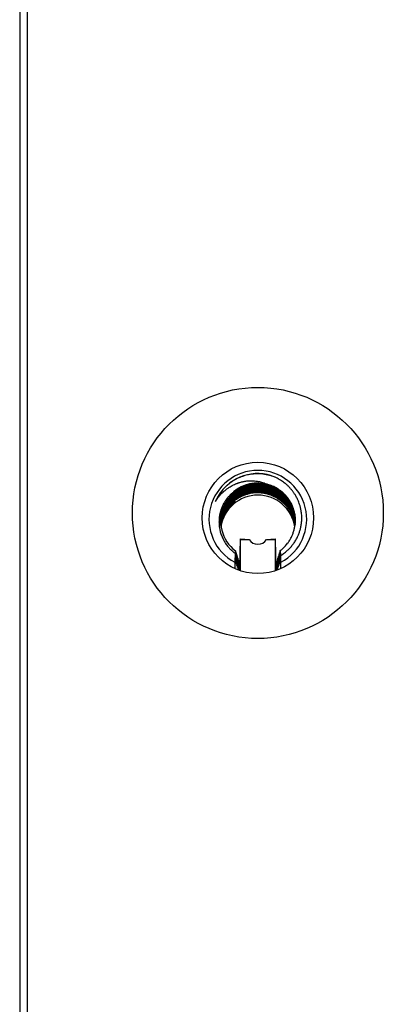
# Model space of a CAD drawing. Header units: millimetres. Extents: x 8 to 1894, y 12 to 2723.
# Tile 38 of 152: x 1069 to 1084, y 1070 to 1112. Entities that reach past the tile are written whole.
import ezdxf

# ---------------------------------------------------------------- set-up
doc = ezdxf.new("R2010")
doc.units = ezdxf.units.MM

msp = doc.modelspace()

# ---------------------------------------------------------------- linework, layer by layer
at = {"color": 7, "linetype": 'Continuous', "lineweight": 30}
for p, q in [((1068.718, 1370.208), (1068.718, 1056.911)), ((1069.043, 1370.507), (1069.043, 1054.72)), ((1078.043, 1091.292), (1078.019, 1091.325)), ((1078.043, 1091.292), (1078.043, 1091.344)), ((1078.295, 1089.666), (1078.287, 1089.691)), ((1078.287, 1089.691), (1078.663, 1089.666)), ((1078.295, 1088.311), (1078.295, 1089.666)), ((1078.295, 1089.666), (1078.663, 1089.666)), ((1079.424, 1089.666), (1079.799, 1089.691)), ((1079.424, 1089.666), (1079.792, 1089.666)), ((1079.792, 1089.666), (1079.799, 1089.691)), ((1079.792, 1089.666), (1079.792, 1088.311)), ((1078.056, 1089.072), (1078.043, 1088.681)), ((1078.079, 1089.108), (1078.099, 1089.093)), ((1079.968, 1089.03), (1079.988, 1089.045)), ((1079.992, 1089.109), (1080.012, 1089.124)), ((1078.043, 1088.681), (1078.043, 1088.408)), ((1078.103, 1089.03), (1078.123, 1089.015)), ((1078.128, 1088.952), (1078.147, 1088.938)), ((1078.152, 1088.875), (1078.172, 1088.861)), ((1078.176, 1088.8), (1078.196, 1088.785)), ((1078.201, 1088.724), (1078.221, 1088.71)), ((1078.225, 1088.648), (1078.245, 1088.635)), ((1079.845, 1088.647), (1079.865, 1088.661)), ((1079.87, 1088.723), (1079.89, 1088.737)), ((1079.894, 1088.799), (1079.914, 1088.813)), ((1079.919, 1088.875), (1079.939, 1088.889)), ((1079.943, 1088.952), (1079.963, 1088.967)), ((1080.043, 1088.408), (1080.043, 1088.681))]:
    msp.add_line(p, q, dxfattribs=at)
for centre, radius in [((1079.044, 1090.818), 5.439), ((1079.044, 1090.605), 2.413)]:
    msp.add_circle(centre, radius, dxfattribs=at)
for centre, radius, start, end in [((1079.043, 1090.547), 2.118, 298.1797, 241.8203), ((1079.042, 1090.525), 2.002, 78.2791, 156.8481), ((1079.05, 1090.456), 1.613, 359.9865, 232.7546), ((1079.043, 1090.49), 1.626, 74.9028, 130.4538), ((1079.043, 1090.312), 1.621, 2.7889, 177.1097), ((1079.043, 1089.972), 1.622, 8.5831, 171.4803), ((1079.043, 1089.919), 0.457, 213.6257, 326.3743)]:
    msp.add_arc(centre, radius, start, end, dxfattribs=at)
for major_axis, start_param, end_param in [((-1.53, 4.352), 1.266741, 1.269639), ((-1.53, 4.352), 1.285364, 1.288228), ((1.53, 4.352), 4.998622, 5.001509), ((1.53, 4.352), 5.017372, 5.020295), ((-1.888, 5.37), 1.393919, 1.39697), ((-1.888, 5.37), 1.407866, 1.410891), ((-1.888, 5.37), 1.421707, 1.424709), ((-1.53, 4.352), 1.303743, 1.306573), ((-1.53, 4.352), 1.321892, 1.324692), ((-1.53, 4.352), 1.339826, 1.342597), ((-1.53, 4.352), 1.357558, 1.360302), ((-1.53, 4.352), 1.3751, 1.377819), ((-1.53, 4.352), 1.392464, 1.410252), ((1.53, 4.352), 4.872933, 4.89357), ((1.53, 4.352), 4.908322, 4.91106), ((1.53, 4.352), 4.925969, 4.928733), ((1.53, 4.352), 4.943809, 4.946601), ((1.53, 4.352), 4.961855, 4.964677), ((1.53, 4.352), 4.980121, 4.982975), ((1.888, 5.37), 4.860601, 4.86362), ((1.888, 5.37), 4.874496, 4.877539), ((1.888, 5.37), 4.888497, 4.891566), ((-1.888, 5.37), 1.435449, 1.438428), ((-1.888, 5.37), 1.449094, 1.452053), ((-1.888, 5.37), 1.462649, 1.465587), ((1.888, 5.37), 4.819504, 4.822458), ((1.888, 5.37), 4.83311, 4.836084), ((1.888, 5.37), 4.846808, 4.849803)]:
    msp.add_ellipse((1079.043, 1088.048), major_axis=major_axis, ratio=0.123003, start_param=start_param, end_param=end_param, dxfattribs=at)
for points, knots in [([(1079.791, 1092.366), (1079.764, 1092.377), (1079.699, 1092.403), (1079.586, 1092.438), (1079.455, 1092.472), (1079.323, 1092.495), (1079.199, 1092.509), (1079.095, 1092.514), (1079.002, 1092.515), (1078.922, 1092.512), (1078.837, 1092.506), (1078.741, 1092.494), (1078.641, 1092.477), (1078.532, 1092.452), (1078.428, 1092.422), (1078.333, 1092.389), (1078.251, 1092.356), (1078.179, 1092.324), (1078.106, 1092.288), (1078.035, 1092.249), (1077.955, 1092.201), (1077.869, 1092.142), (1077.786, 1092.079), (1077.713, 1092.018), (1077.661, 1091.971), (1077.61, 1091.92), (1077.556, 1091.864), (1077.495, 1091.793), (1077.407, 1091.682), (1077.302, 1091.525), (1077.235, 1091.383), (1077.202, 1091.312)], [0, 0, 0, 0, 0.028052, 0.068054, 0.113928, 0.159059, 0.196426, 0.23436, 0.259967, 0.285826, 0.311938, 0.342968, 0.37847, 0.410257, 0.450968, 0.483321, 0.507315, 0.536313, 0.560036, 0.586233, 0.614902, 0.650193, 0.687123, 0.716443, 0.741581, 0.755759, 0.786301, 0.816842, 0.847382, 0.923693, 1, 1, 1, 1]), ([(1080.033, 1088.983), (1080.091, 1089.019), (1080.195, 1089.085), (1080.321, 1089.19), (1080.408, 1089.273), (1080.471, 1089.341), (1080.523, 1089.402), (1080.573, 1089.465), (1080.62, 1089.531), (1080.664, 1089.599), (1080.706, 1089.669), (1080.744, 1089.741), (1080.784, 1089.824), (1080.826, 1089.925), (1080.869, 1090.05), (1080.908, 1090.197), (1080.928, 1090.31), (1080.937, 1090.384), (1080.94, 1090.413), (1080.943, 1090.446), (1080.945, 1090.483), (1080.947, 1090.524), (1080.949, 1090.606), (1080.946, 1090.74), (1080.925, 1090.904), (1080.893, 1091.056), (1080.858, 1091.177), (1080.82, 1091.284), (1080.782, 1091.377), (1080.744, 1091.456), (1080.708, 1091.524), (1080.674, 1091.584), (1080.64, 1091.639), (1080.607, 1091.688), (1080.576, 1091.732), (1080.547, 1091.77), (1080.515, 1091.811), (1080.482, 1091.85), (1080.449, 1091.887), (1080.429, 1091.91), (1080.407, 1091.933), (1080.38, 1091.961), (1080.336, 1092.004), (1080.283, 1092.052), (1080.221, 1092.104), (1080.149, 1092.159), (1080.066, 1092.216), (1079.988, 1092.265), (1079.916, 1092.305), (1079.853, 1092.337), (1079.785, 1092.37), (1079.71, 1092.401), (1079.629, 1092.432), (1079.541, 1092.46), (1079.48, 1092.476), (1079.449, 1092.485)], [0, 0, 0, 0, 0.045363, 0.081373, 0.107924, 0.124941, 0.142723, 0.160534, 0.178373, 0.196241, 0.214138, 0.232065, 0.250022, 0.275141, 0.304326, 0.337611, 0.375032, 0.38051, 0.38688, 0.394142, 0.402299, 0.411352, 0.421303, 0.45656, 0.499985, 0.530827, 0.558764, 0.583775, 0.605843, 0.62495, 0.641418, 0.65674, 0.670912, 0.683928, 0.695786, 0.706481, 0.71601, 0.729871, 0.74014, 0.748789, 0.749868, 0.761218, 0.774719, 0.790379, 0.808205, 0.828207, 0.850394, 0.874777, 0.889136, 0.904663, 0.921364, 0.939242, 0.958303, 0.978554, 1, 1, 1, 1]), ([(1077.202, 1091.312), (1077.216, 1091.335), (1077.25, 1091.389), (1077.313, 1091.478), (1077.386, 1091.569), (1077.462, 1091.652), (1077.528, 1091.716), (1077.58, 1091.763), (1077.627, 1091.802), (1077.674, 1091.839), (1077.727, 1091.879), (1077.785, 1091.919), (1077.853, 1091.962), (1077.936, 1092.009), (1078.025, 1092.053), (1078.104, 1092.088), (1078.154, 1092.107), (1078.179, 1092.116), (1078.186, 1092.118), (1078.187, 1092.119), (1078.188, 1092.119), (1078.188, 1092.119), (1078.188, 1092.119), (1078.189, 1092.119), (1078.19, 1092.12), (1078.192, 1092.12), (1078.195, 1092.121), (1078.201, 1092.123), (1078.213, 1092.127), (1078.234, 1092.134), (1078.275, 1092.147), (1078.36, 1092.17), (1078.488, 1092.196), (1078.653, 1092.214), (1078.811, 1092.215), (1078.95, 1092.203), (1079.059, 1092.187), (1079.161, 1092.166), (1079.262, 1092.139), (1079.366, 1092.103), (1079.433, 1092.074), (1079.466, 1092.059)], [0, 0, 0, 0, 0.032043, 0.073743, 0.124885, 0.168138, 0.203267, 0.230421, 0.249718, 0.273734, 0.29929, 0.326364, 0.354933, 0.392131, 0.43619, 0.468552, 0.491792, 0.497614, 0.499082, 0.499456, 0.499553, 0.499579, 0.499589, 0.500066, 0.500441, 0.501114, 0.502325, 0.504515, 0.508515, 0.515939, 0.530091, 0.558182, 0.617141, 0.679011, 0.749191, 0.797349, 0.839057, 0.874493, 0.916735, 0.95857, 1, 1, 1, 1]), ([(1077.422, 1090.448), (1077.422, 1090.45), (1077.422, 1090.465), (1077.423, 1090.498), (1077.425, 1090.56), (1077.434, 1090.647), (1077.449, 1090.744), (1077.469, 1090.834), (1077.488, 1090.902), (1077.506, 1090.96), (1077.527, 1091.016), (1077.553, 1091.081), (1077.586, 1091.153), (1077.628, 1091.232), (1077.678, 1091.316), (1077.739, 1091.403), (1077.811, 1091.492), (1077.894, 1091.581), (1077.991, 1091.67), (1078.129, 1091.777), (1078.315, 1091.888), (1078.493, 1091.958), (1078.615, 1091.993), (1078.676, 1092.008), (1078.739, 1092.021), (1078.801, 1092.031), (1078.865, 1092.039), (1078.928, 1092.045), (1078.991, 1092.047), (1079.044, 1092.048), (1079.097, 1092.047), (1079.159, 1092.043), (1079.246, 1092.035), (1079.34, 1092.019), (1079.425, 1092), (1079.494, 1091.981), (1079.56, 1091.96), (1079.631, 1091.935), (1079.713, 1091.9), (1079.805, 1091.855), (1079.904, 1091.797), (1080.004, 1091.729), (1080.102, 1091.651), (1080.194, 1091.565), (1080.281, 1091.469), (1080.368, 1091.358), (1080.448, 1091.233), (1080.5, 1091.132), (1080.528, 1091.069), (1080.54, 1091.041), (1080.551, 1091.014), (1080.561, 1090.987), (1080.571, 1090.961), (1080.58, 1090.935), (1080.601, 1090.871), (1080.627, 1090.773), (1080.649, 1090.651), (1080.659, 1090.558), (1080.662, 1090.497), (1080.663, 1090.468), (1080.664, 1090.457)], [0, 0, 0, 0, 0.0011466, 0.0087793, 0.0201153, 0.0386056, 0.0607961, 0.079267, 0.0934797, 0.1034336, 0.1154782, 0.129422, 0.1452647, 0.1630063, 0.1826466, 0.2041855, 0.2265983, 0.250857, 0.2769613, 0.3049112, 0.3552349, 0.405554, 0.418145, 0.4307358, 0.4433263, 0.4559166, 0.4685065, 0.4810962, 0.4936855, 0.5062746, 0.5123991, 0.524974, 0.5433955, 0.5644021, 0.5810094, 0.5952055, 0.6069902, 0.6221659, 0.6398244, 0.6599655, 0.6825888, 0.7076941, 0.731753, 0.7565551, 0.7821003, 0.8083886, 0.8404002, 0.8694417, 0.8755547, 0.8815178, 0.8873311, 0.8929946, 0.8985082, 0.9038719, 0.9090859, 0.9388493, 0.9634227, 0.9828044, 0.9939332, 1, 1, 1, 1]), ([(1077.988, 1091.727), (1078.031, 1091.76), (1078.115, 1091.828), (1078.254, 1091.912), (1078.399, 1091.983), (1078.552, 1092.038), (1078.709, 1092.079), (1078.876, 1092.104), (1079.001, 1092.11), (1079.08, 1092.108), (1079.109, 1092.107), (1079.138, 1092.105), (1079.166, 1092.103), (1079.186, 1092.102), (1079.199, 1092.1), (1079.214, 1092.099), (1079.267, 1092.092), (1079.347, 1092.079), (1079.439, 1092.058), (1079.515, 1092.036), (1079.585, 1092.013), (1079.659, 1091.984), (1079.736, 1091.95), (1079.835, 1091.9), (1079.945, 1091.832), (1080.058, 1091.749), (1080.134, 1091.682), (1080.183, 1091.635), (1080.211, 1091.606), (1080.237, 1091.579), (1080.259, 1091.554), (1080.278, 1091.532), (1080.294, 1091.512), (1080.349, 1091.444), (1080.428, 1091.33), (1080.497, 1091.201), (1080.533, 1091.119), (1080.549, 1091.08), (1080.563, 1091.043), (1080.576, 1091.008), (1080.586, 1090.976), (1080.596, 1090.946), (1080.617, 1090.873), (1080.642, 1090.761), (1080.66, 1090.615), (1080.665, 1090.523), (1080.664, 1090.48), (1080.664, 1090.478)], [0, 0, 0, 0, 0.043986, 0.08797, 0.131953, 0.175934, 0.219914, 0.263892, 0.313141, 0.320884, 0.328627, 0.33637, 0.344112, 0.351855, 0.352203, 0.355172, 0.363628, 0.395949, 0.420929, 0.439918, 0.460003, 0.481365, 0.504002, 0.527915, 0.571263, 0.609008, 0.641149, 0.65321, 0.66424, 0.67424, 0.68321, 0.69115, 0.69806, 0.70394, 0.761646, 0.810202, 0.822398, 0.833846, 0.844546, 0.854497, 0.8637, 0.872155, 0.879862, 0.925373, 0.965064, 0.998935, 1, 1, 1, 1]), ([(1080.017, 1089.188), (1080.04, 1089.206), (1080.086, 1089.242), (1080.152, 1089.301), (1080.216, 1089.365), (1080.278, 1089.434), (1080.341, 1089.513), (1080.401, 1089.598), (1080.455, 1089.687), (1080.497, 1089.768), (1080.53, 1089.838), (1080.557, 1089.906), (1080.581, 1089.974), (1080.604, 1090.046), (1080.622, 1090.119), (1080.638, 1090.193), (1080.65, 1090.268), (1080.658, 1090.337), (1080.663, 1090.406), (1080.665, 1090.481), (1080.663, 1090.571), (1080.654, 1090.678), (1080.631, 1090.829), (1080.582, 1091.015), (1080.49, 1091.233), (1080.401, 1091.38), (1080.338, 1091.466), (1080.318, 1091.492), (1080.297, 1091.518), (1080.276, 1091.544), (1080.254, 1091.569), (1080.236, 1091.589), (1080.215, 1091.611), (1080.185, 1091.642), (1080.147, 1091.679), (1080.108, 1091.714), (1080.073, 1091.743), (1080.033, 1091.776), (1079.988, 1091.81), (1079.937, 1091.845), (1079.837, 1091.909), (1079.682, 1091.991), (1079.538, 1092.037), (1079.466, 1092.059)], [0, 0, 0, 0, 0.023962, 0.048427, 0.073393, 0.098861, 0.124831, 0.156915, 0.185467, 0.210488, 0.231976, 0.249932, 0.270776, 0.29162, 0.312463, 0.333305, 0.354146, 0.374987, 0.390983, 0.411479, 0.436475, 0.465969, 0.499962, 0.56241, 0.624851, 0.694762, 0.703926, 0.713089, 0.722252, 0.731415, 0.740578, 0.749741, 0.753737, 0.765967, 0.785677, 0.796839, 0.809479, 0.823597, 0.839193, 0.856267, 0.874818, 0.938075, 1, 1, 1, 1]), ([(1077.988, 1091.727), (1077.975, 1091.716), (1077.941, 1091.689), (1077.88, 1091.636), (1077.8, 1091.558), (1077.72, 1091.465), (1077.65, 1091.371), (1077.6, 1091.292), (1077.559, 1091.222), (1077.533, 1091.171), (1077.518, 1091.14), (1077.506, 1091.115), (1077.491, 1091.081), (1077.471, 1091.03), (1077.452, 1090.978), (1077.434, 1090.926), (1077.419, 1090.874), (1077.405, 1090.82), (1077.39, 1090.755), (1077.377, 1090.682), (1077.368, 1090.604), (1077.362, 1090.536), (1077.36, 1090.481), (1077.359, 1090.431), (1077.36, 1090.38), (1077.363, 1090.321), (1077.369, 1090.258), (1077.377, 1090.195), (1077.388, 1090.132), (1077.401, 1090.07), (1077.426, 1089.966), (1077.473, 1089.823), (1077.543, 1089.671), (1077.612, 1089.55), (1077.672, 1089.46), (1077.732, 1089.381), (1077.791, 1089.312), (1077.857, 1089.242), (1077.927, 1089.176), (1077.996, 1089.117), (1078.038, 1089.085), (1078.056, 1089.072)], [0, 0, 0, 0, 0.016386, 0.042652, 0.078859, 0.12509, 0.162028, 0.192574, 0.216681, 0.240688, 0.249079, 0.250041, 0.267823, 0.285631, 0.303464, 0.321324, 0.339209, 0.35712, 0.375057, 0.404423, 0.430082, 0.452008, 0.470182, 0.484587, 0.500188, 0.520835, 0.541514, 0.562224, 0.582966, 0.603739, 0.624545, 0.687129, 0.750009, 0.787896, 0.822971, 0.855213, 0.884598, 0.91111, 0.948856, 0.978504, 1, 1, 1, 1]), ([(1080.663, 1090.432), (1080.662, 1090.447), (1080.66, 1090.48), (1080.656, 1090.534), (1080.647, 1090.607), (1080.633, 1090.687), (1080.616, 1090.761), (1080.604, 1090.806), (1080.597, 1090.83), (1080.594, 1090.839), (1080.585, 1090.869), (1080.566, 1090.925), (1080.533, 1091.009), (1080.489, 1091.102), (1080.434, 1091.203), (1080.344, 1091.343), (1080.207, 1091.507), (1080.013, 1091.677), (1079.797, 1091.814), (1079.616, 1091.891), (1079.488, 1091.932), (1079.418, 1091.951), (1079.346, 1091.966), (1079.274, 1091.979), (1079.201, 1091.988), (1079.128, 1091.994), (1079.067, 1091.996), (1079.012, 1091.996), (1078.942, 1091.994), (1078.843, 1091.986), (1078.729, 1091.969), (1078.631, 1091.946), (1078.54, 1091.92), (1078.444, 1091.887), (1078.332, 1091.839), (1078.214, 1091.776), (1078.107, 1091.707), (1078.014, 1091.637), (1077.937, 1091.571), (1077.865, 1091.499), (1077.796, 1091.423), (1077.728, 1091.337), (1077.664, 1091.243), (1077.608, 1091.145), (1077.563, 1091.054), (1077.529, 1090.971), (1077.482, 1090.839), (1077.445, 1090.689), (1077.428, 1090.542), (1077.423, 1090.469), (1077.423, 1090.439), (1077.422, 1090.429)], [0, 0, 0, 0, 0.008863, 0.019985, 0.032833, 0.052956, 0.068228, 0.078647, 0.081042, 0.082898, 0.084215, 0.099971, 0.118106, 0.138617, 0.161506, 0.186771, 0.238471, 0.289235, 0.340471, 0.391703, 0.406353, 0.421004, 0.435654, 0.450303, 0.464952, 0.479601, 0.494249, 0.501803, 0.512872, 0.536061, 0.561782, 0.581857, 0.596796, 0.61869, 0.643078, 0.669959, 0.699334, 0.719707, 0.740148, 0.760658, 0.781238, 0.801887, 0.827144, 0.850028, 0.87054, 0.888678, 0.904444, 0.955678, 0.981315, 0.994136, 1, 1, 1, 1]), ([(1077.423, 1090.418), (1077.423, 1090.428), (1077.423, 1090.458), (1077.427, 1090.51), (1077.433, 1090.573), (1077.441, 1090.636), (1077.452, 1090.698), (1077.466, 1090.76), (1077.482, 1090.821), (1077.501, 1090.883), (1077.527, 1090.957), (1077.556, 1091.027), (1077.588, 1091.094), (1077.616, 1091.148), (1077.649, 1091.206), (1077.688, 1091.268), (1077.749, 1091.355), (1077.836, 1091.462), (1077.957, 1091.582), (1078.114, 1091.707), (1078.311, 1091.824), (1078.558, 1091.923), (1078.748, 1091.965), (1078.868, 1091.978), (1078.905, 1091.982), (1078.943, 1091.984), (1078.98, 1091.986), (1079.018, 1091.987), (1079.052, 1091.987), (1079.095, 1091.986), (1079.157, 1091.983), (1079.247, 1091.974), (1079.346, 1091.957), (1079.435, 1091.937), (1079.503, 1091.918), (1079.56, 1091.899), (1079.617, 1091.879), (1079.68, 1091.853), (1079.753, 1091.82), (1079.834, 1091.777), (1079.922, 1091.725), (1080.016, 1091.659), (1080.111, 1091.582), (1080.204, 1091.494), (1080.29, 1091.398), (1080.376, 1091.286), (1080.454, 1091.161), (1080.506, 1091.059), (1080.534, 1090.995), (1080.545, 1090.967), (1080.556, 1090.939), (1080.566, 1090.912), (1080.576, 1090.886), (1080.585, 1090.859), (1080.606, 1090.793), (1080.631, 1090.692), (1080.652, 1090.566), (1080.66, 1090.478), (1080.662, 1090.431), (1080.663, 1090.419)], [0, 0, 0, 0, 0.00566, 0.018477, 0.031296, 0.044115, 0.056935, 0.069756, 0.082578, 0.095401, 0.108783, 0.130335, 0.141245, 0.153462, 0.166986, 0.181818, 0.197957, 0.230941, 0.265115, 0.300477, 0.351717, 0.402952, 0.460314, 0.467835, 0.475356, 0.482877, 0.490397, 0.497917, 0.505438, 0.510881, 0.523468, 0.542773, 0.565516, 0.583254, 0.597418, 0.608005, 0.619507, 0.633247, 0.649224, 0.667438, 0.68789, 0.710578, 0.735813, 0.76132, 0.787098, 0.813147, 0.845654, 0.875216, 0.881449, 0.887534, 0.89347, 0.899258, 0.904897, 0.910388, 0.91573, 0.946866, 0.97239, 0.992298, 1, 1, 1, 1]), ([(1077.424, 1090.392), (1077.425, 1090.415), (1077.428, 1090.467), (1077.437, 1090.551), (1077.452, 1090.636), (1077.467, 1090.703), (1077.48, 1090.75), (1077.488, 1090.781), (1077.504, 1090.832), (1077.532, 1090.911), (1077.58, 1091.021), (1077.644, 1091.141), (1077.743, 1091.292), (1077.888, 1091.461), (1078.084, 1091.627), (1078.305, 1091.761), (1078.554, 1091.861), (1078.745, 1091.903), (1078.866, 1091.917), (1078.904, 1091.921), (1078.941, 1091.923), (1078.979, 1091.925), (1079.017, 1091.926), (1079.052, 1091.926), (1079.095, 1091.925), (1079.157, 1091.922), (1079.248, 1091.912), (1079.347, 1091.896), (1079.437, 1091.875), (1079.506, 1091.856), (1079.56, 1091.838), (1079.609, 1091.821), (1079.662, 1091.8), (1079.721, 1091.774), (1079.788, 1091.741), (1079.86, 1091.701), (1079.938, 1091.653), (1080.033, 1091.585), (1080.143, 1091.493), (1080.264, 1091.37), (1080.369, 1091.235), (1080.455, 1091.098), (1080.506, 1090.998), (1080.535, 1090.93), (1080.549, 1090.896), (1080.563, 1090.862), (1080.575, 1090.827), (1080.586, 1090.793), (1080.613, 1090.707), (1080.641, 1090.581), (1080.659, 1090.455), (1080.661, 1090.393), (1080.661, 1090.383)], [0, 0, 0, 0, 0.013774, 0.032401, 0.051447, 0.066667, 0.074787, 0.081286, 0.086163, 0.10776, 0.132393, 0.160061, 0.190763, 0.243071, 0.29529, 0.347556, 0.399817, 0.458327, 0.465999, 0.47367, 0.481341, 0.489013, 0.496684, 0.504355, 0.510043, 0.522885, 0.54241, 0.565556, 0.583821, 0.598288, 0.608958, 0.618526, 0.629885, 0.643037, 0.657979, 0.674713, 0.693239, 0.713555, 0.745429, 0.78028, 0.818109, 0.84877, 0.878356, 0.885929, 0.893428, 0.900853, 0.908204, 0.915482, 0.922685, 0.962785, 0.993581, 1, 1, 1, 1]), ([(1080.66, 1090.365), (1080.659, 1090.366), (1080.658, 1090.382), (1080.655, 1090.414), (1080.65, 1090.462), (1080.642, 1090.515), (1080.631, 1090.572), (1080.617, 1090.633), (1080.593, 1090.725), (1080.55, 1090.85), (1080.478, 1091.008), (1080.383, 1091.165), (1080.271, 1091.31), (1080.15, 1091.435), (1079.998, 1091.563), (1079.806, 1091.687), (1079.627, 1091.765), (1079.503, 1091.805), (1079.44, 1091.823), (1079.377, 1091.838), (1079.313, 1091.85), (1079.249, 1091.86), (1079.184, 1091.867), (1079.12, 1091.872), (1079.066, 1091.874), (1079.016, 1091.874), (1078.962, 1091.873), (1078.886, 1091.868), (1078.797, 1091.858), (1078.709, 1091.842), (1078.624, 1091.822), (1078.54, 1091.798), (1078.442, 1091.764), (1078.332, 1091.717), (1078.209, 1091.652), (1078.097, 1091.579), (1078.002, 1091.505), (1077.925, 1091.437), (1077.852, 1091.364), (1077.783, 1091.286), (1077.707, 1091.186), (1077.631, 1091.067), (1077.578, 1090.964), (1077.55, 1090.899), (1077.538, 1090.872), (1077.528, 1090.845), (1077.518, 1090.818), (1077.509, 1090.792), (1077.5, 1090.768), (1077.48, 1090.702), (1077.454, 1090.604), (1077.435, 1090.481), (1077.427, 1090.405), (1077.425, 1090.371), (1077.425, 1090.368)], [0, 0, 0, 0, 0.000755, 0.009773, 0.01973, 0.030626, 0.042462, 0.055237, 0.068952, 0.100878, 0.136367, 0.175419, 0.213146, 0.248636, 0.281887, 0.335099, 0.388305, 0.401619, 0.414932, 0.428246, 0.441559, 0.454872, 0.468184, 0.481496, 0.494808, 0.501207, 0.512232, 0.527884, 0.548161, 0.567674, 0.58304, 0.601322, 0.622011, 0.646657, 0.67526, 0.707819, 0.728877, 0.750058, 0.771361, 0.792786, 0.814334, 0.849121, 0.880045, 0.886459, 0.892677, 0.8987, 0.904529, 0.910163, 0.915602, 0.920846, 0.952813, 0.97853, 0.997996, 1, 1, 1, 1]), ([(1077.425, 1090.361), (1077.426, 1090.368), (1077.427, 1090.404), (1077.435, 1090.472), (1077.448, 1090.557), (1077.463, 1090.627), (1077.476, 1090.675), (1077.485, 1090.706), (1077.5, 1090.758), (1077.527, 1090.837), (1077.574, 1090.948), (1077.638, 1091.069), (1077.738, 1091.224), (1077.883, 1091.395), (1078.08, 1091.563), (1078.3, 1091.697), (1078.481, 1091.771), (1078.606, 1091.808), (1078.669, 1091.823), (1078.732, 1091.837), (1078.796, 1091.848), (1078.861, 1091.856), (1078.925, 1091.861), (1078.99, 1091.864), (1079.044, 1091.865), (1079.098, 1091.864), (1079.162, 1091.86), (1079.252, 1091.851), (1079.349, 1091.835), (1079.437, 1091.814), (1079.507, 1091.795), (1079.567, 1091.775), (1079.627, 1091.753), (1079.693, 1091.725), (1079.768, 1091.691), (1079.848, 1091.647), (1079.935, 1091.594), (1080.036, 1091.522), (1080.15, 1091.426), (1080.271, 1091.301), (1080.378, 1091.162), (1080.466, 1091.018), (1080.517, 1090.913), (1080.546, 1090.844), (1080.559, 1090.811), (1080.571, 1090.778), (1080.582, 1090.746), (1080.592, 1090.715), (1080.616, 1090.632), (1080.644, 1090.514), (1080.654, 1090.405), (1080.659, 1090.359)], [0, 0, 0, 0, 0.004227, 0.022327, 0.042211, 0.058182, 0.066638, 0.073342, 0.078292, 0.100103, 0.125168, 0.153485, 0.185055, 0.239191, 0.291733, 0.345079, 0.39842, 0.411768, 0.425115, 0.438462, 0.451809, 0.465155, 0.478502, 0.491847, 0.505193, 0.511641, 0.52499, 0.544611, 0.567401, 0.585518, 0.600375, 0.611972, 0.624691, 0.63944, 0.656222, 0.675034, 0.695877, 0.718751, 0.751423, 0.787005, 0.825497, 0.859329, 0.890098, 0.897653, 0.904997, 0.912131, 0.919055, 0.925768, 0.932271, 0.971967, 1, 1, 1, 1]), ([(1080.657, 1090.334), (1080.655, 1090.354), (1080.65, 1090.398), (1080.64, 1090.466), (1080.625, 1090.541), (1080.603, 1090.63), (1080.57, 1090.732), (1080.524, 1090.848), (1080.463, 1090.971), (1080.382, 1091.105), (1080.279, 1091.239), (1080.159, 1091.366), (1080.006, 1091.497), (1079.811, 1091.623), (1079.631, 1091.703), (1079.506, 1091.743), (1079.443, 1091.761), (1079.38, 1091.776), (1079.315, 1091.789), (1079.251, 1091.799), (1079.186, 1091.806), (1079.12, 1091.811), (1079.065, 1091.813), (1079.014, 1091.813), (1078.953, 1091.812), (1078.865, 1091.805), (1078.764, 1091.792), (1078.671, 1091.773), (1078.598, 1091.754), (1078.538, 1091.736), (1078.479, 1091.716), (1078.413, 1091.69), (1078.338, 1091.657), (1078.256, 1091.616), (1078.167, 1091.564), (1078.039, 1091.477), (1077.879, 1091.339), (1077.734, 1091.167), (1077.631, 1091.006), (1077.58, 1090.906), (1077.55, 1090.839), (1077.536, 1090.804), (1077.523, 1090.77), (1077.51, 1090.736), (1077.499, 1090.702), (1077.478, 1090.635), (1077.454, 1090.539), (1077.435, 1090.427), (1077.429, 1090.361), (1077.427, 1090.334)], [0, 0, 0, 0, 0.012553, 0.02698, 0.042905, 0.060329, 0.083701, 0.109585, 0.137983, 0.168893, 0.206473, 0.242652, 0.27743, 0.33167, 0.385904, 0.399476, 0.413047, 0.426619, 0.44019, 0.45376, 0.46733, 0.480901, 0.49447, 0.501588, 0.512992, 0.532331, 0.556356, 0.576451, 0.592011, 0.603035, 0.615748, 0.630613, 0.647631, 0.6668, 0.688122, 0.711595, 0.763446, 0.820049, 0.852137, 0.882904, 0.890746, 0.898497, 0.906158, 0.913728, 0.921207, 0.928595, 0.958395, 0.982809, 1, 1, 1, 1]), ([(1077.427, 1090.328), (1077.432, 1090.371), (1077.439, 1090.447), (1077.461, 1090.556), (1077.486, 1090.656), (1077.52, 1090.758), (1077.566, 1090.869), (1077.629, 1090.994), (1077.716, 1091.131), (1077.824, 1091.266), (1077.947, 1091.389), (1078.101, 1091.514), (1078.295, 1091.634), (1078.547, 1091.737), (1078.741, 1091.78), (1078.863, 1091.795), (1078.902, 1091.798), (1078.94, 1091.801), (1078.978, 1091.803), (1079.017, 1091.804), (1079.052, 1091.804), (1079.097, 1091.803), (1079.161, 1091.799), (1079.253, 1091.79), (1079.352, 1091.773), (1079.443, 1091.752), (1079.513, 1091.732), (1079.568, 1091.714), (1079.618, 1091.695), (1079.671, 1091.674), (1079.731, 1091.647), (1079.798, 1091.613), (1079.871, 1091.572), (1079.95, 1091.523), (1080.031, 1091.464), (1080.116, 1091.394), (1080.205, 1091.31), (1080.298, 1091.206), (1080.371, 1091.108), (1080.424, 1091.026), (1080.458, 1090.967), (1080.489, 1090.908), (1080.518, 1090.849), (1080.544, 1090.789), (1080.567, 1090.729), (1080.587, 1090.669), (1080.617, 1090.567), (1080.644, 1090.451), (1080.653, 1090.354), (1080.656, 1090.321)], [0, 0, 0, 0, 0.026642, 0.04833, 0.070018, 0.090952, 0.116042, 0.145287, 0.178686, 0.217671, 0.253888, 0.287337, 0.341643, 0.395943, 0.456736, 0.464707, 0.472678, 0.480649, 0.48862, 0.49659, 0.504561, 0.510817, 0.524294, 0.544425, 0.56828, 0.587275, 0.602272, 0.613269, 0.623353, 0.635253, 0.648968, 0.664497, 0.681841, 0.701, 0.721973, 0.743897, 0.769318, 0.798237, 0.830651, 0.844888, 0.85894, 0.872805, 0.886485, 0.89998, 0.913288, 0.926411, 0.939348, 0.979097, 1, 1, 1, 1]), ([(1080.654, 1090.301), (1080.653, 1090.309), (1080.65, 1090.34), (1080.641, 1090.396), (1080.627, 1090.469), (1080.605, 1090.561), (1080.571, 1090.669), (1080.523, 1090.79), (1080.463, 1090.91), (1080.391, 1091.029), (1080.308, 1091.142), (1080.218, 1091.245), (1080.126, 1091.333), (1079.997, 1091.442), (1079.816, 1091.56), (1079.634, 1091.64), (1079.509, 1091.681), (1079.446, 1091.699), (1079.382, 1091.715), (1079.317, 1091.728), (1079.252, 1091.738), (1079.186, 1091.745), (1079.121, 1091.75), (1079.066, 1091.752), (1079.012, 1091.752), (1078.947, 1091.75), (1078.854, 1091.743), (1078.754, 1091.729), (1078.662, 1091.71), (1078.592, 1091.691), (1078.534, 1091.674), (1078.478, 1091.654), (1078.412, 1091.629), (1078.337, 1091.596), (1078.254, 1091.554), (1078.164, 1091.501), (1078.058, 1091.428), (1077.94, 1091.332), (1077.818, 1091.207), (1077.711, 1091.071), (1077.623, 1090.932), (1077.572, 1090.829), (1077.543, 1090.76), (1077.529, 1090.726), (1077.517, 1090.692), (1077.505, 1090.659), (1077.494, 1090.626), (1077.473, 1090.557), (1077.451, 1090.459), (1077.435, 1090.362), (1077.431, 1090.314), (1077.43, 1090.305)], [0, 0, 0, 0, 0.00511, 0.019478, 0.035167, 0.052174, 0.078963, 0.106338, 0.1343, 0.16285, 0.193677, 0.222399, 0.249015, 0.273526, 0.328829, 0.384127, 0.397965, 0.411803, 0.42564, 0.439477, 0.453314, 0.46715, 0.480986, 0.494822, 0.501526, 0.515378, 0.535722, 0.56002, 0.579622, 0.594791, 0.605525, 0.617906, 0.632716, 0.649953, 0.669618, 0.69171, 0.716229, 0.750949, 0.787839, 0.826899, 0.860623, 0.892224, 0.900151, 0.907933, 0.915569, 0.923059, 0.930403, 0.937602, 0.969046, 0.994214, 1, 1, 1, 1]), ([(1077.43, 1090.302), (1077.431, 1090.31), (1077.433, 1090.333), (1077.438, 1090.371), (1077.446, 1090.418), (1077.456, 1090.469), (1077.468, 1090.525), (1077.488, 1090.597), (1077.518, 1090.69), (1077.564, 1090.804), (1077.627, 1090.928), (1077.726, 1091.086), (1077.87, 1091.26), (1078.069, 1091.433), (1078.291, 1091.571), (1078.474, 1091.646), (1078.599, 1091.684), (1078.663, 1091.7), (1078.728, 1091.714), (1078.792, 1091.725), (1078.858, 1091.733), (1078.923, 1091.739), (1078.989, 1091.742), (1079.045, 1091.743), (1079.097, 1091.742), (1079.158, 1091.738), (1079.244, 1091.73), (1079.339, 1091.715), (1079.428, 1091.695), (1079.503, 1091.674), (1079.566, 1091.653), (1079.622, 1091.633), (1079.677, 1091.61), (1079.738, 1091.583), (1079.805, 1091.549), (1079.878, 1091.507), (1079.956, 1091.458), (1080.037, 1091.398), (1080.123, 1091.327), (1080.213, 1091.24), (1080.306, 1091.135), (1080.4, 1091.007), (1080.487, 1090.859), (1080.558, 1090.698), (1080.621, 1090.511), (1080.641, 1090.374), (1080.653, 1090.293)], [0, 0, 0, 0, 0.005118, 0.01431, 0.02447, 0.035597, 0.047692, 0.060755, 0.083635, 0.10976, 0.139131, 0.171746, 0.228391, 0.282645, 0.338101, 0.393551, 0.407427, 0.421303, 0.435179, 0.449054, 0.462929, 0.476803, 0.490678, 0.504552, 0.511837, 0.523507, 0.543296, 0.566389, 0.584456, 0.600845, 0.615556, 0.626184, 0.638556, 0.652671, 0.668529, 0.68613, 0.705474, 0.72656, 0.749692, 0.7759, 0.805184, 0.837544, 0.876151, 0.913138, 0.948506, 1, 1, 1, 1]), ([(1080.65, 1090.275), (1080.647, 1090.295), (1080.641, 1090.337), (1080.628, 1090.403), (1080.605, 1090.499), (1080.565, 1090.629), (1080.495, 1090.792), (1080.408, 1090.943), (1080.314, 1091.073), (1080.224, 1091.177), (1080.133, 1091.267), (1080.002, 1091.377), (1079.82, 1091.497), (1079.635, 1091.579), (1079.503, 1091.622), (1079.43, 1091.643), (1079.356, 1091.659), (1079.281, 1091.673), (1079.206, 1091.682), (1079.13, 1091.689), (1079.067, 1091.691), (1079.009, 1091.691), (1078.937, 1091.689), (1078.837, 1091.681), (1078.722, 1091.662), (1078.62, 1091.639), (1078.54, 1091.615), (1078.47, 1091.591), (1078.401, 1091.563), (1078.325, 1091.529), (1078.242, 1091.486), (1078.155, 1091.434), (1078.053, 1091.364), (1077.939, 1091.269), (1077.815, 1091.144), (1077.707, 1091.006), (1077.619, 1090.864), (1077.569, 1090.761), (1077.54, 1090.692), (1077.526, 1090.657), (1077.513, 1090.622), (1077.501, 1090.588), (1077.491, 1090.554), (1077.471, 1090.487), (1077.45, 1090.395), (1077.436, 1090.314), (1077.433, 1090.277), (1077.433, 1090.277)], [0, 0, 0, 0, 0.01299, 0.027332, 0.042681, 0.076243, 0.113909, 0.155676, 0.186885, 0.216124, 0.243394, 0.268695, 0.325163, 0.381627, 0.397775, 0.413923, 0.43007, 0.446217, 0.462364, 0.47851, 0.494656, 0.503068, 0.515284, 0.540732, 0.567648, 0.589459, 0.607685, 0.621432, 0.637216, 0.655037, 0.674894, 0.696787, 0.720717, 0.754162, 0.791826, 0.833707, 0.867271, 0.89934, 0.907494, 0.915547, 0.923496, 0.931343, 0.939087, 0.946729, 0.975973, 0.999949, 1, 1, 1, 1]), ([(1077.434, 1090.269), (1077.435, 1090.279), (1077.438, 1090.31), (1077.454, 1090.405), (1077.489, 1090.553), (1077.542, 1090.692), (1077.579, 1090.77), (1077.592, 1090.797), (1077.603, 1090.819), (1077.629, 1090.867), (1077.676, 1090.947), (1077.738, 1091.036), (1077.8, 1091.112), (1077.849, 1091.167), (1077.894, 1091.214), (1077.942, 1091.259), (1077.991, 1091.303), (1078.026, 1091.33), (1078.043, 1091.344)], [0, 0, 0, 0, 0.022419, 0.073856, 0.22809, 0.382331, 0.425512, 0.432573, 0.452437, 0.485104, 0.562293, 0.671076, 0.741945, 0.793191, 0.844619, 0.89623, 0.948024, 1, 1, 1, 1]), ([(1078.043, 1091.292), (1078.025, 1091.278), (1077.989, 1091.25), (1077.935, 1091.201), (1077.878, 1091.146), (1077.82, 1091.084), (1077.752, 1091.003), (1077.686, 1090.911), (1077.635, 1090.826), (1077.604, 1090.768), (1077.586, 1090.733), (1077.572, 1090.704), (1077.536, 1090.626), (1077.487, 1090.495), (1077.453, 1090.348), (1077.439, 1090.264), (1077.437, 1090.245), (1077.437, 1090.244)], [0, 0, 0, 0, 0.053291, 0.111721, 0.17529, 0.243998, 0.317844, 0.428996, 0.518947, 0.555974, 0.587698, 0.614118, 0.635234, 0.794049, 0.952855, 0.998252, 1, 1, 1, 1]), ([(1078.27, 1088.558), (1078.271, 1088.616), (1078.273, 1088.727), (1078.277, 1088.887), (1078.28, 1089.042), (1078.282, 1089.201), (1078.284, 1089.367), (1078.286, 1089.531), (1078.287, 1089.639), (1078.287, 1089.691)], [0, 0, 0, 0, 0.161239, 0.307758, 0.439775, 0.582838, 0.73508, 0.872733, 1, 1, 1, 1]), ([(1079.799, 1089.691), (1079.799, 1089.63), (1079.8, 1089.502), (1079.802, 1089.307), (1079.804, 1089.119), (1079.808, 1088.935), (1079.812, 1088.753), (1079.815, 1088.626), (1079.816, 1088.558)], [0, 0, 0, 0, 0.149541, 0.314098, 0.499487, 0.646425, 0.813111, 1, 1, 1, 1]), ([(1078.056, 1089.072), (1078.057, 1089.014), (1078.058, 1088.912), (1078.06, 1088.81), (1078.061, 1088.765)], [0, 0, 0, 0, 0.559997, 1, 1, 1, 1]), ([(1078.066, 1088.748), (1078.068, 1088.827), (1078.07, 1088.967), (1078.073, 1089.109), (1078.074, 1089.172)], [0, 0, 0, 0, 0.560001, 1, 1, 1, 1]), ([(1078.078, 1089.16), (1078.079, 1089.071), (1078.082, 1088.914), (1078.084, 1088.759), (1078.085, 1088.69)], [0, 0, 0, 0, 0.559989, 1, 1, 1, 1]), ([(1078.09, 1088.674), (1078.092, 1088.752), (1078.095, 1088.891), (1078.097, 1089.031), (1078.099, 1089.093)], [0, 0, 0, 0, 0.560001, 1, 1, 1, 1]), ([(1078.102, 1089.081), (1078.104, 1088.994), (1078.106, 1088.838), (1078.108, 1088.684), (1078.11, 1088.616)], [0, 0, 0, 0, 0.55999, 1, 1, 1, 1]), ([(1079.98, 1088.628), (1079.982, 1088.715), (1079.985, 1088.871), (1079.987, 1089.028), (1079.989, 1089.097)], [0, 0, 0, 0, 0.560001, 1, 1, 1, 1]), ([(1079.992, 1089.109), (1079.994, 1089.029), (1079.996, 1088.887), (1079.999, 1088.747), (1080, 1088.686)], [0, 0, 0, 0, 0.559991, 1, 1, 1, 1]), ([(1080.005, 1088.702), (1080.007, 1088.79), (1080.009, 1088.947), (1080.012, 1089.106), (1080.013, 1089.176)], [0, 0, 0, 0, 0.560001, 1, 1, 1, 1]), ([(1080.017, 1089.188), (1080.018, 1089.107), (1080.021, 1088.964), (1080.023, 1088.823), (1080.024, 1088.76)], [0, 0, 0, 0, 0.55999, 1, 1, 1, 1]), ([(1078.115, 1088.6), (1078.116, 1088.677), (1078.119, 1088.815), (1078.122, 1088.954), (1078.123, 1089.015)], [0, 0, 0, 0, 0.560001, 1, 1, 1, 1]), ([(1078.127, 1089.003), (1078.128, 1088.917), (1078.13, 1088.763), (1078.133, 1088.61), (1078.134, 1088.543)], [0, 0, 0, 0, 0.559991, 1, 1, 1, 1]), ([(1078.139, 1088.527), (1078.141, 1088.603), (1078.144, 1088.74), (1078.146, 1088.878), (1078.147, 1088.938)], [0, 0, 0, 0, 0.56, 1, 1, 1, 1]), ([(1078.151, 1088.926), (1078.152, 1088.84), (1078.155, 1088.688), (1078.157, 1088.536), (1078.158, 1088.47)], [0, 0, 0, 0, 0.559992, 1, 1, 1, 1]), ([(1078.164, 1088.454), (1078.165, 1088.53), (1078.168, 1088.665), (1078.171, 1088.801), (1078.172, 1088.861)], [0, 0, 0, 0, 0.56, 1, 1, 1, 1]), ([(1078.176, 1088.85), (1078.177, 1088.765), (1078.179, 1088.613), (1078.182, 1088.463), (1078.183, 1088.397)], [0, 0, 0, 0, 0.559993, 1, 1, 1, 1]), ([(1078.188, 1088.381), (1078.19, 1088.457), (1078.192, 1088.591), (1078.195, 1088.726), (1078.196, 1088.785)], [0, 0, 0, 0, 0.56, 1, 1, 1, 1]), ([(1078.2, 1088.774), (1078.201, 1088.689), (1078.203, 1088.547), (1078.206, 1088.406), (1078.207, 1088.348)], [0, 0, 0, 0, 0.590502, 1, 1, 1, 1]), ([(1078.213, 1088.345), (1078.214, 1088.408), (1078.217, 1088.529), (1078.219, 1088.651), (1078.221, 1088.71)], [0, 0, 0, 0, 0.516184, 1, 1, 1, 1]), ([(1078.224, 1088.698), (1078.226, 1088.615), (1078.228, 1088.494), (1078.23, 1088.375), (1078.23, 1088.339)], [0, 0, 0, 0, 0.694142, 1, 1, 1, 1]), ([(1078.239, 1088.335), (1078.24, 1088.377), (1078.242, 1088.476), (1078.244, 1088.577), (1078.245, 1088.635)], [0, 0, 0, 0, 0.416049, 1, 1, 1, 1]), ([(1079.845, 1088.647), (1079.847, 1088.572), (1079.849, 1088.468), (1079.85, 1088.366), (1079.851, 1088.338)], [0, 0, 0, 0, 0.7260775, 1, 1, 1, 1]), ([(1079.859, 1088.341), (1079.86, 1088.398), (1079.863, 1088.521), (1079.865, 1088.645), (1079.866, 1088.711)], [0, 0, 0, 0, 0.466656, 1, 1, 1, 1]), ([(1079.87, 1088.723), (1079.871, 1088.647), (1079.873, 1088.521), (1079.876, 1088.396), (1079.877, 1088.347)], [0, 0, 0, 0, 0.601613, 1, 1, 1, 1]), ([(1079.883, 1088.349), (1079.884, 1088.428), (1079.887, 1088.574), (1079.889, 1088.72), (1079.891, 1088.787)], [0, 0, 0, 0, 0.5458018, 1, 1, 1, 1]), ([(1079.894, 1088.799), (1079.896, 1088.722), (1079.898, 1088.586), (1079.901, 1088.451), (1079.902, 1088.392)], [0, 0, 0, 0, 0.559995, 1, 1, 1, 1]), ([(1079.907, 1088.407), (1079.908, 1088.492), (1079.911, 1088.644), (1079.914, 1088.796), (1079.915, 1088.863)], [0, 0, 0, 0, 0.560001, 1, 1, 1, 1]), ([(1079.919, 1088.875), (1079.92, 1088.798), (1079.923, 1088.66), (1079.925, 1088.524), (1079.926, 1088.464)], [0, 0, 0, 0, 0.559994, 1, 1, 1, 1]), ([(1079.931, 1088.48), (1079.933, 1088.566), (1079.936, 1088.719), (1079.938, 1088.873), (1079.94, 1088.94)], [0, 0, 0, 0, 0.560001, 1, 1, 1, 1]), ([(1079.943, 1088.952), (1079.945, 1088.874), (1079.947, 1088.735), (1079.95, 1088.598), (1079.951, 1088.538)], [0, 0, 0, 0, 0.559993, 1, 1, 1, 1]), ([(1079.956, 1088.554), (1079.958, 1088.64), (1079.96, 1088.795), (1079.963, 1088.95), (1079.964, 1089.018)], [0, 0, 0, 0, 0.560001, 1, 1, 1, 1]), ([(1079.968, 1089.03), (1079.969, 1088.952), (1079.972, 1088.811), (1079.974, 1088.672), (1079.975, 1088.612)], [0, 0, 0, 0, 0.559992, 1, 1, 1, 1]), ([(1080.029, 1088.777), (1080.03, 1088.815), (1080.031, 1088.884), (1080.033, 1088.952), (1080.033, 1088.983)], [0, 0, 0, 0, 0.56, 1, 1, 1, 1]), ([(1080.043, 1088.681), (1080.041, 1088.737), (1080.038, 1088.836), (1080.035, 1088.938), (1080.033, 1088.983)], [0, 0, 0, 0, 0.560002, 1, 1, 1, 1])]:
    msp.add_open_spline(points, degree=3, knots=knots, dxfattribs=at)

doc.saveas('drawing.dxf')
